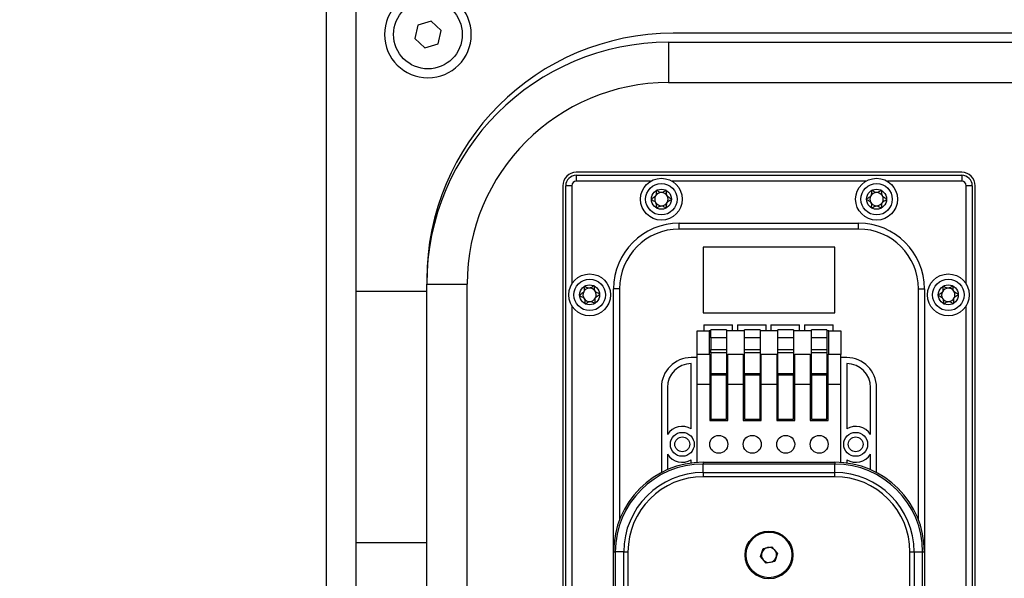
# Model space of a CAD drawing. Header units: millimetres. Extents: x 8 to 415, y 1 to 292.
# Tile 5 of 9: x 56 to 89, y 227 to 246. Entities that reach past the tile are written whole.
import ezdxf

# ---------------------------------------------------------------- set-up
doc = ezdxf.new("R2010")
doc.units = ezdxf.units.MM
doc.styles.add('SLDTEXTSTYLE1', font='TXT', dxfattribs={"width": 0.7})
doc.dimstyles.new('SLDDIMSTYLE0', dxfattribs={"dimtxt": 3.5, "dimasz": 3.302, "dimexe": 0, "dimexo": 0.0625, "dimgap": 0.875, "dimtad": 2, "dimlfac": 5, "dimrnd": 1e-09, "dimzin": 12, "dimdsep": 46, "dimtxsty": 'SLDTEXTSTYLE1', "dimsah": 1, "dimcen": 0.09, "dimadec": 0, "dimazin": 3, "dimtfac": 1, "dimtdec": 3, "dimtofl": 0, "dimtmove": 0, "dimatfit": 3, "dimfxl": 0, "dimfrac": 2, "dimtolj": 1, "dimtzin": 12, "dimarcsym": 0})

# ---------------------------------------------------------------- blocks, each defined once
blk = doc.blocks.new('_D')
at = {"color": 7, "linetype": 'Continuous', "lineweight": 0}
for p, q in [((68.88, 248.495), (47.68, 248.495)), ((48.68, 248.495), (48.68, 156.295)), ((68.88, 156.295), (47.68, 156.295))]:
    blk.add_line(p, q, dxfattribs=at)
at = {"color": 7, "linetype": 'Continuous', "lineweight": 18}
for points in [[(48.68, 248.495), (48.172, 245.193), (49.188, 245.193)], [(48.68, 156.295), (49.188, 159.597), (48.172, 159.597)]]:
    blk.add_solid(points, dxfattribs=at)
at = {"color": 7, "linetype": 'Continuous', "lineweight": 18, "insert": (44.168, 198.895), "char_height": 3.5, "attachment_point": 1, "rotation": 90, "style": 'SLDTEXTSTYLE1'}
blk.add_mtext('461', dxfattribs=at)

msp = doc.modelspace()

# ---------------------------------------------------------------- linework, layer by layer
at = {"color": 7, "linetype": 'Continuous', "lineweight": 25}
for p, q in [((66.68, 246.2949), (66.68, 158.4949)), ((67.68, 236.4949), (67.68, 246.2949)), ((70.1836, 245.545), (69.742, 245.4097)), ((70.5216, 245.2303), (70.1836, 245.545)), ((69.742, 245.4097), (69.6384, 244.9596)), ((70.418, 244.7802), (70.5216, 245.2303)), ((115.28, 245.1349), (78.28, 245.1349)), ((69.6384, 244.9596), (69.9764, 244.6448)), ((69.9764, 244.6448), (70.418, 244.7802)), ((78.13, 244.8349), (78.13, 243.4849)), ((78.13, 244.8349), (115.13, 244.8349)), ((78.13, 243.4849), (115.13, 243.4849)), ((87.94, 240.4849), (75.04, 240.4849)), ((75.04, 240.3849), (75.04, 240.1849)), ((75.04, 240.3849), (87.94, 240.3849)), ((77.5295, 240.1849), (75.04, 240.1849)), ((84.7295, 240.1849), (78.2506, 240.1849)), ((87.94, 240.1849), (85.4506, 240.1849)), ((87.94, 240.3849), (87.94, 240.1849)), ((74.59, 240.0349), (74.59, 211.1349)), ((74.89, 240.0349), (74.69, 240.0349)), ((74.69, 211.1349), (74.69, 240.0349)), ((74.89, 240.0349), (74.89, 236.7455)), ((88.29, 240.0349), (88.09, 240.0349)), ((88.09, 236.7455), (88.09, 240.0349)), ((88.29, 240.0349), (88.29, 211.1349)), ((88.39, 211.1349), (88.39, 240.0349)), ((78.49, 238.5849), (78.49, 238.7849)), ((78.49, 238.7849), (84.49, 238.7849)), ((84.49, 238.5849), (78.49, 238.5849)), ((84.49, 238.5849), (84.49, 238.7849)), ((79.29, 237.9849), (79.29, 235.7849)), ((83.69, 237.9849), (79.29, 237.9849)), ((83.69, 235.7849), (83.69, 237.9849)), ((70.04, 236.8949), (70.04, 236.7449)), ((70.04, 236.7449), (71.39, 236.7449)), ((70.04, 167.7449), (70.04, 236.7449)), ((71.39, 167.7449), (71.39, 236.7449)), ((76.49, 236.5849), (76.29, 236.5849)), ((76.29, 227.7849), (76.29, 236.5849)), ((76.49, 236.5849), (76.49, 228.862)), ((86.49, 228.862), (86.49, 236.5849)), ((86.49, 236.5849), (86.69, 236.5849)), ((86.69, 236.5849), (86.69, 227.7849)), ((70.04, 236.4949), (67.68, 236.4949)), ((67.68, 228.0949), (67.68, 236.4949)), ((74.89, 236.0244), (74.89, 225.5455)), ((88.09, 225.5455), (88.09, 236.0244)), ((79.29, 235.7849), (83.69, 235.7849)), ((79.314, 235.3849), (79.314, 235.1849)), ((79.314, 235.3849), (80.274, 235.3849)), ((80.07, 235.2103), (79.55, 235.2103)), ((79.55, 234.9515), (79.55, 235.2103)), ((80.07, 235.2103), (80.07, 234.9515)), ((80.274, 235.1849), (80.274, 235.3849)), ((80.434, 235.3849), (80.434, 235.1849)), ((80.434, 235.3849), (81.394, 235.3849)), ((81.19, 235.2103), (80.67, 235.2103)), ((80.67, 234.9515), (80.67, 235.2103)), ((81.19, 235.2103), (81.19, 234.9515)), ((81.394, 235.1849), (81.394, 235.3849)), ((81.554, 235.3849), (81.554, 235.1849)), ((81.554, 235.3849), (82.514, 235.3849)), ((82.31, 235.2103), (81.79, 235.2103)), ((81.79, 234.9515), (81.79, 235.2103)), ((82.31, 235.2103), (82.31, 234.9515)), ((82.514, 235.1849), (82.514, 235.3849)), ((82.674, 235.3849), (82.674, 235.1849)), ((82.674, 235.3849), (83.634, 235.3849)), ((83.43, 235.2103), (82.91, 235.2103)), ((82.91, 234.9515), (82.91, 235.2103)), ((83.43, 235.2103), (83.43, 234.9515)), ((83.634, 235.1849), (83.634, 235.3849)), ((79.09, 235.1849), (79.49, 235.1849)), ((79.09, 234.3849), (79.09, 235.1849)), ((79.49, 235.1849), (79.49, 234.3849)), ((79.55, 235.1849), (79.49, 235.1849)), ((80.07, 234.9515), (79.55, 234.9515)), ((79.55, 234.9515), (79.55, 234.5585)), ((80.67, 235.1849), (80.07, 235.1849)), ((80.07, 234.9515), (80.07, 234.5585)), ((81.19, 234.9515), (80.67, 234.9515)), ((80.67, 234.5585), (80.67, 234.9515)), ((81.79, 235.1849), (81.19, 235.1849)), ((81.19, 234.9515), (81.19, 234.5585)), ((82.31, 234.9515), (81.79, 234.9515)), ((81.79, 234.5585), (81.79, 234.9515)), ((82.91, 235.1849), (82.31, 235.1849)), ((82.31, 234.9515), (82.31, 234.5585)), ((83.43, 234.9515), (82.91, 234.9515)), ((82.91, 234.5585), (82.91, 234.9515)), ((83.49, 235.1849), (83.43, 235.1849)), ((83.43, 234.9515), (83.43, 234.5585)), ((83.49, 234.3849), (83.49, 235.1849)), ((83.49, 235.1849), (83.89, 235.1849)), ((83.89, 235.1849), (83.89, 234.3849)), ((79.55, 234.5585), (80.07, 234.5585)), ((79.55, 234.4448), (79.55, 234.5585)), ((80.07, 234.5585), (80.07, 234.4448)), ((80.67, 234.5585), (81.19, 234.5585)), ((80.67, 234.4448), (80.67, 234.5585)), ((81.19, 234.5585), (81.19, 234.4448)), ((81.79, 234.5585), (82.31, 234.5585)), ((81.79, 234.4448), (81.79, 234.5585)), ((82.31, 234.5585), (82.31, 234.4448)), ((82.91, 234.5585), (83.43, 234.5585)), ((82.91, 234.4448), (82.91, 234.5585)), ((83.43, 234.5585), (83.43, 234.4448)), ((79.09, 234.2849), (78.89, 234.2849)), ((79.09, 233.3849), (79.09, 234.3849)), ((79.51, 234.3849), (79.09, 234.3849)), ((79.51, 234.3849), (79.51, 233.3849)), ((79.51, 234.3849), (79.55, 234.3849)), ((80.07, 234.4448), (79.55, 234.4448)), ((79.55, 234.4448), (79.55, 233.7519)), ((80.07, 234.4448), (80.07, 233.7519)), ((80.07, 234.3849), (80.11, 234.3849)), ((80.11, 233.3849), (80.11, 234.3849)), ((80.63, 234.3849), (80.11, 234.3849)), ((80.63, 234.3849), (80.63, 233.3849)), ((80.63, 234.3849), (80.67, 234.3849)), ((81.19, 234.4448), (80.67, 234.4448)), ((80.67, 233.7519), (80.67, 234.4448)), ((81.19, 234.4448), (81.19, 233.7519)), ((81.19, 234.3849), (81.23, 234.3849)), ((81.75, 234.3849), (81.23, 234.3849)), ((81.23, 233.3849), (81.23, 234.3849)), ((81.75, 234.3849), (81.75, 233.3849)), ((81.75, 234.3849), (81.79, 234.3849)), ((82.31, 234.4448), (81.79, 234.4448)), ((81.79, 233.7519), (81.79, 234.4448)), ((82.31, 234.4448), (82.31, 233.7519)), ((82.31, 234.3849), (82.35, 234.3849)), ((82.87, 234.3849), (82.35, 234.3849)), ((82.35, 233.3849), (82.35, 234.3849)), ((82.87, 234.3849), (82.87, 233.3849)), ((82.87, 234.3849), (82.91, 234.3849)), ((83.43, 234.4448), (82.91, 234.4448)), ((82.91, 233.7519), (82.91, 234.4448)), ((83.43, 234.4448), (83.43, 233.7519)), ((83.43, 234.3849), (83.47, 234.3849)), ((83.89, 234.3849), (83.47, 234.3849)), ((83.47, 233.3849), (83.47, 234.3849)), ((83.89, 233.3849), (83.89, 234.3849)), ((84.09, 234.2849), (83.89, 234.2849)), ((78.89, 231.9045), (78.89, 234.0849)), ((84.09, 234.0849), (84.09, 231.9045)), ((79.55, 233.7519), (80.07, 233.7519)), ((79.55, 233.6969), (79.55, 233.7519)), ((80.07, 233.6969), (79.55, 233.6969)), ((79.55, 233.6969), (79.55, 232.2249)), ((80.07, 233.7519), (80.07, 233.6969)), ((80.07, 232.2249), (80.07, 233.6969)), ((80.67, 233.7519), (81.19, 233.7519)), ((80.67, 233.6969), (80.67, 233.7519)), ((80.67, 233.6969), (80.67, 232.2249)), ((81.19, 233.6969), (80.67, 233.6969)), ((81.19, 233.7519), (81.19, 233.6969)), ((81.19, 232.2249), (81.19, 233.6969)), ((81.79, 233.7519), (82.31, 233.7519)), ((81.79, 233.6969), (81.79, 233.7519)), ((82.31, 233.6969), (81.79, 233.6969)), ((81.79, 233.6969), (81.79, 232.2249)), ((82.31, 233.7519), (82.31, 233.6969)), ((82.31, 232.2249), (82.31, 233.6969)), ((82.91, 233.7519), (83.43, 233.7519)), ((82.91, 233.6969), (82.91, 233.7519)), ((82.91, 233.6969), (82.91, 232.2249)), ((83.43, 233.6969), (82.91, 233.6969)), ((83.43, 233.7519), (83.43, 233.6969)), ((83.43, 232.2249), (83.43, 233.6969)), ((77.89, 233.2849), (77.89, 230.4382)), ((78.09, 233.2849), (78.09, 231.7166)), ((79.51, 233.3849), (79.09, 233.3849)), ((79.09, 230.7783), (79.09, 233.3849)), ((79.51, 233.3849), (79.51, 232.1849)), ((80.63, 233.3849), (80.11, 233.3849)), ((80.11, 232.1849), (80.11, 233.3849)), ((80.63, 233.3849), (80.63, 232.1849)), ((81.75, 233.3849), (81.23, 233.3849)), ((81.23, 232.1849), (81.23, 233.3849)), ((81.75, 233.3849), (81.75, 232.1849)), ((82.87, 233.3849), (82.35, 233.3849)), ((82.35, 232.1849), (82.35, 233.3849)), ((82.87, 233.3849), (82.87, 232.1849)), ((83.89, 233.3849), (83.47, 233.3849)), ((83.47, 232.1849), (83.47, 233.3849)), ((83.89, 230.7783), (83.89, 233.3849)), ((84.89, 231.7166), (84.89, 233.2849)), ((85.09, 230.4382), (85.09, 233.2849)), ((79.51, 232.1849), (80.11, 232.1849)), ((79.55, 232.2249), (80.07, 232.2249)), ((80.63, 232.1849), (81.23, 232.1849)), ((80.67, 232.2249), (81.19, 232.2249)), ((81.75, 232.1849), (82.35, 232.1849)), ((81.79, 232.2249), (82.31, 232.2249)), ((82.87, 232.1849), (83.47, 232.1849)), ((82.91, 232.2249), (83.43, 232.2249)), ((78.09, 231.0533), (78.09, 230.5345)), ((84.89, 230.5345), (84.89, 231.0533)), ((78.89, 230.7581), (78.89, 230.8653)), ((79.29, 230.7849), (83.69, 230.7849)), ((79.29, 230.7849), (79.29, 230.7263)), ((79.29, 230.4435), (79.29, 230.7263)), ((83.69, 230.7263), (79.29, 230.7263)), ((83.69, 230.7849), (83.69, 230.7263)), ((83.69, 230.4435), (83.69, 230.7263)), ((84.09, 230.8653), (84.09, 230.7581)), ((79.29, 230.4435), (79.29, 230.3021)), ((79.29, 230.4435), (83.69, 230.4435)), ((83.69, 230.3021), (79.29, 230.3021)), ((83.69, 230.3021), (83.69, 230.4435)), ((67.68, 176.6949), (67.68, 228.0949)), ((70.04, 228.0949), (67.68, 228.0949)), ((81.2996, 227.905), (81.5854, 227.9598)), ((81.5854, 227.9598), (81.7758, 227.7398)), ((76.29, 215.3849), (76.29, 227.7849)), ((76.29, 227.7849), (76.3486, 227.7849)), ((76.3486, 227.7849), (76.3486, 215.3849)), ((76.6314, 227.7849), (76.3486, 227.7849)), ((76.6314, 227.7849), (76.7729, 227.7849)), ((76.6314, 215.3849), (76.6314, 227.7849)), ((76.7729, 227.7849), (76.7729, 215.3849)), ((81.2042, 227.6301), (81.2996, 227.905)), ((81.3946, 227.41), (81.2042, 227.6301)), ((81.7758, 227.7398), (81.6804, 227.4649)), ((86.2072, 227.7849), (86.3486, 227.7849)), ((86.2072, 215.3849), (86.2072, 227.7849)), ((86.3486, 227.7849), (86.3486, 215.3849)), ((86.3486, 227.7849), (86.6314, 227.7849)), ((86.6314, 215.3849), (86.6314, 227.7849)), ((86.6314, 227.7849), (86.69, 227.7849)), ((86.69, 227.7849), (86.69, 215.3849)), ((81.6804, 227.4649), (81.3946, 227.41))]:
    msp.add_line(p, q, dxfattribs=at)
for centre, radius in [((70.08, 245.0949), 1.15), ((77.89, 239.5849), 0.7), ((85.09, 239.5849), 0.7), ((77.89, 239.5849), 0.5258), ((77.89, 239.5849), 0.335), ((85.09, 239.5849), 0.5258), ((85.09, 239.5849), 0.335), ((75.49, 236.3849), 0.7), ((75.49, 236.3849), 0.5258), ((87.49, 236.3849), 0.7), ((87.49, 236.3849), 0.5258), ((75.49, 236.3849), 0.335), ((87.49, 236.3849), 0.335), ((78.59, 231.3849), 0.4), ((78.59, 231.3849), 0.25), ((79.81, 231.3849), 0.3), ((80.93, 231.3849), 0.3), ((82.05, 231.3849), 0.3), ((83.17, 231.3849), 0.3), ((84.39, 231.3849), 0.4), ((84.39, 231.3849), 0.25), ((81.49, 227.6849), 0.8), ((81.49, 227.6849), 0.764)]:
    msp.add_circle(centre, radius, dxfattribs=at)
for centre, radius, start, end in [((70.08, 245.0949), 1.45, 0, 180), ((70.08, 245.0949), 1.45, 180, 0), ((78.28, 236.8949), 8.24, 90, 180), ((78.13, 236.7449), 8.09, 90, 180), ((78.13, 236.7449), 6.74, 90, 180), ((75.04, 240.0349), 0.45, 90, 180), ((87.94, 240.0349), 0.45, 0, 90), ((75.04, 240.0349), 0.35, 90, 180), ((75.04, 240.0349), 0.15, 90, 180), ((87.94, 240.0349), 0.35, 0, 90), ((87.94, 240.0349), 0.15, 0, 90), ((77.89, 239.5849), 0.2233, 150.1986, 210.1986), ((77.89, 239.5849), 0.2233, 90.1986, 150.1986), ((77.89, 239.5849), 0.2233, 30.1986, 90.1986), ((77.89, 239.5849), 0.2233, 330.1986, 30.1986), ((85.09, 239.5849), 0.2233, 149.64122, 209.64122), ((85.09, 239.5849), 0.2233, 89.64122, 149.64122), ((85.09, 239.5849), 0.2233, 29.64122, 89.64122), ((85.09, 239.5849), 0.2233, 329.64122, 29.64122), ((77.89, 239.5849), 0.2233, 210.1986, 270.1986), ((77.89, 239.5849), 0.2233, 270.1986, 330.1986), ((85.09, 239.5849), 0.2233, 209.64122, 269.64122), ((85.09, 239.5849), 0.2233, 269.64122, 329.64122), ((78.49, 236.5849), 2.2, 90, 180), ((78.49, 236.5849), 2, 90, 180), ((84.49, 236.5849), 2.2, 0, 90), ((84.49, 236.5849), 2, 0, 90), ((75.49, 236.3849), 0.2233, 93.31925, 153.31925), ((75.49, 236.3849), 0.2233, 33.31925, 93.31925), ((87.49, 236.3849), 0.2233, 91.97593, 151.97593), ((87.49, 236.3849), 0.2233, 31.97593, 91.97593), ((75.49, 236.3849), 0.2233, 153.31925, 213.31925), ((75.49, 236.3849), 0.2233, 213.31925, 273.31925), ((75.49, 236.3849), 0.2233, 273.31925, 333.31925), ((75.49, 236.3849), 0.2233, 333.31925, 33.31925), ((87.49, 236.3849), 0.2233, 151.97593, 211.97593), ((87.49, 236.3849), 0.2233, 211.97593, 271.97593), ((87.49, 236.3849), 0.2233, 271.97593, 331.97593), ((87.49, 236.3849), 0.2233, 331.97593, 31.97593), ((78.89, 233.2849), 1, 90, 180), ((84.09, 233.2849), 1, 0, 90), ((78.89, 233.2849), 0.8, 90, 180), ((84.09, 233.2849), 0.8, 0, 90), ((78.59, 231.3849), 0.6, 60, 146.44269), ((84.39, 231.3849), 0.6, 33.55731, 120), ((78.59, 231.3849), 0.6, 213.55731, 300), ((84.39, 231.3849), 0.6, 240, 326.44269), ((79.29, 227.7849), 3, 90, 180), ((79.29, 227.7849), 2.9414, 90, 180), ((83.69, 227.7849), 3, 0, 90), ((83.69, 227.7849), 2.9414, 0, 90), ((79.29, 227.7849), 2.6586, 90, 180), ((79.29, 227.7849), 2.5172, 90, 180), ((83.69, 227.7849), 2.6586, 0, 90), ((83.69, 227.7849), 2.5172, 0, 90), ((81.49, 227.6849), 0.252, 160.86263, 220.86263), ((81.49, 227.6849), 0.252, 100.86263, 160.86263), ((81.49, 227.6849), 0.252, 40.86263, 100.86263), ((81.49, 227.6849), 0.252, 340.86263, 40.86263), ((81.49, 227.6849), 0.252, 220.86263, 280.86263), ((81.49, 227.6849), 0.252, 280.86263, 340.86263)]:
    msp.add_arc(centre, radius, start, end, dxfattribs=at)
for points, knots in [([(77.7215, 239.8745), (77.7204, 239.8736), (77.7181, 239.8717), (77.7146, 239.8635), (77.7124, 239.8316), (77.7179, 239.7746), (77.7056, 239.6906), (77.6393, 239.6374), (77.5874, 239.6133), (77.561, 239.5952), (77.5557, 239.5881), (77.5552, 239.5851), (77.555, 239.5838)], [0, 0, 0, 0, 0.01112197, 0.02421615, 0.07127455, 0.27178855, 0.5, 0.72821145, 0.92872545, 0.97578385, 0.98887803, 1, 1, 1, 1]), ([(78.0565, 239.8756), (78.0551, 239.8761), (78.052, 239.8773), (78.0451, 239.8762), (78.0291, 239.8697), (77.9901, 239.8446), (77.9357, 239.8098), (77.86, 239.8065), (77.8045, 239.8336), (77.765, 239.8589), (77.74, 239.8729), (77.7291, 239.8758), (77.7244, 239.8758), (77.7222, 239.8748), (77.7215, 239.8745)], [0, 0, 0, 0, 0.0120474, 0.0265092, 0.0561649, 0.1531057, 0.4060635, 0.574479, 0.747564, 0.9016754, 0.9627172, 0.9799594, 0.9937673, 1, 1, 1, 1]), ([(78.225, 239.5861), (78.2249, 239.5868), (78.2248, 239.589), (78.2229, 239.5925), (78.2194, 239.5964), (78.2118, 239.6026), (78.1886, 239.6163), (78.1477, 239.637), (78.0963, 239.6711), (78.0609, 239.7381), (78.0635, 239.8028), (78.0652, 239.8497), (78.0627, 239.8673), (78.0594, 239.8734), (78.0574, 239.8749), (78.0565, 239.8756)], [0, 0, 0, 0, 0.0062323, 0.01777215, 0.03167771, 0.04836448, 0.0984054, 0.25250654, 0.42558, 0.59398432, 0.8469253, 0.94385968, 0.98002422, 0.99064479, 1, 1, 1, 1]), ([(84.9243, 239.8761), (84.9233, 239.8752), (84.9209, 239.8734), (84.9174, 239.8652), (84.9148, 239.8333), (84.9198, 239.7763), (84.9066, 239.6923), (84.8398, 239.6398), (84.7877, 239.6163), (84.7611, 239.5984), (84.7557, 239.5913), (84.7552, 239.5884), (84.755, 239.587)], [0, 0, 0, 0, 0.01112197, 0.02421615, 0.07127455, 0.27178855, 0.5, 0.72821145, 0.92872545, 0.97578385, 0.98887803, 1, 1, 1, 1]), ([(85.2593, 239.874), (85.2579, 239.8745), (85.2549, 239.8757), (85.2479, 239.8746), (85.2319, 239.8683), (85.1927, 239.8437), (85.1378, 239.8094), (85.0621, 239.8068), (85.0069, 239.8345), (84.9676, 239.8601), (84.9428, 239.8744), (84.932, 239.8774), (84.9273, 239.8774), (84.925, 239.8764), (84.9243, 239.8761)], [0, 0, 0, 0, 0.0120474, 0.0265092, 0.0561649, 0.1531057, 0.4060635, 0.574479, 0.747564, 0.9016754, 0.9627172, 0.9799594, 0.9937673, 1, 1, 1, 1]), ([(85.425, 239.5828), (85.4249, 239.5836), (85.4248, 239.5858), (85.4229, 239.5893), (85.4195, 239.5931), (85.412, 239.5995), (85.3888, 239.6134), (85.3482, 239.6345), (85.2972, 239.6691), (85.2624, 239.7364), (85.2656, 239.8011), (85.2678, 239.848), (85.2654, 239.8656), (85.2622, 239.8718), (85.2602, 239.8733), (85.2593, 239.874)], [0, 0, 0, 0, 0.0062323, 0.01777215, 0.03167771, 0.04836448, 0.0984054, 0.25250654, 0.42558, 0.59398432, 0.8469253, 0.94385968, 0.98002422, 0.99064479, 1, 1, 1, 1]), ([(77.555, 239.5838), (77.5551, 239.583), (77.5553, 239.5808), (77.5572, 239.5773), (77.5606, 239.5735), (77.5682, 239.5672), (77.5915, 239.5535), (77.6323, 239.5329), (77.6837, 239.4987), (77.7191, 239.4318), (77.7166, 239.367), (77.7148, 239.3202), (77.7174, 239.3026), (77.7206, 239.2964), (77.7226, 239.2949), (77.7235, 239.2942)], [0, 0, 0, 0, 0.0062323, 0.0177721, 0.0316777, 0.0483645, 0.0984054, 0.2525065, 0.42558, 0.5939843, 0.8469253, 0.9438597, 0.9800242, 0.9906448, 1, 1, 1, 1]), ([(78.0585, 239.2954), (78.0596, 239.2963), (78.0619, 239.2981), (78.0654, 239.3063), (78.0676, 239.3383), (78.0621, 239.3952), (78.0744, 239.4793), (78.1407, 239.5325), (78.1926, 239.5565), (78.219, 239.5746), (78.2244, 239.5818), (78.2248, 239.5847), (78.225, 239.5861)], [0, 0, 0, 0, 0.01112197, 0.02421615, 0.07127455, 0.27178855, 0.5, 0.72821145, 0.92872545, 0.97578385, 0.98887803, 1, 1, 1, 1]), ([(84.755, 239.587), (84.7551, 239.5863), (84.7553, 239.5841), (84.7571, 239.5806), (84.7605, 239.5767), (84.7681, 239.5704), (84.7912, 239.5564), (84.8318, 239.5354), (84.8829, 239.5007), (84.9177, 239.4335), (84.9145, 239.3687), (84.9123, 239.3219), (84.9146, 239.3043), (84.9178, 239.2981), (84.9198, 239.2966), (84.9207, 239.2959)], [0, 0, 0, 0, 0.0062323, 0.0177721, 0.0316777, 0.0483645, 0.0984054, 0.2525065, 0.42558, 0.5939843, 0.8469253, 0.9438597, 0.9800242, 0.9906448, 1, 1, 1, 1]), ([(85.2557, 239.2938), (85.2568, 239.2946), (85.2591, 239.2965), (85.2627, 239.3046), (85.2652, 239.3366), (85.2603, 239.3935), (85.2734, 239.4775), (85.3402, 239.53), (85.3923, 239.5536), (85.4189, 239.5714), (85.4243, 239.5785), (85.4248, 239.5815), (85.425, 239.5828)], [0, 0, 0, 0, 0.011122, 0.0242161, 0.0712746, 0.2717886, 0.5, 0.7282114, 0.9287254, 0.9757839, 0.988878, 1, 1, 1, 1]), ([(77.7235, 239.2942), (77.7249, 239.2937), (77.728, 239.2926), (77.735, 239.2937), (77.7509, 239.3001), (77.7899, 239.3252), (77.8444, 239.36), (77.9201, 239.3634), (77.9755, 239.3362), (78.0151, 239.311), (78.04, 239.2969), (78.0509, 239.294), (78.0556, 239.294), (78.0578, 239.2951), (78.0585, 239.2954)], [0, 0, 0, 0, 0.0120474, 0.0265092, 0.0561649, 0.1531057, 0.4060635, 0.574479, 0.747564, 0.9016754, 0.9627172, 0.9799594, 0.9937673, 1, 1, 1, 1]), ([(84.9207, 239.2959), (84.9221, 239.2953), (84.9252, 239.2942), (84.9321, 239.2952), (84.9481, 239.3015), (84.9874, 239.3262), (85.0422, 239.3605), (85.1179, 239.3631), (85.1731, 239.3354), (85.2124, 239.3098), (85.2372, 239.2955), (85.248, 239.2925), (85.2528, 239.2924), (85.255, 239.2934), (85.2557, 239.2938)], [0, 0, 0, 0, 0.0120474, 0.0265092, 0.0561649, 0.1531057, 0.4060635, 0.574479, 0.747564, 0.9016754, 0.9627172, 0.9799594, 0.9937673, 1, 1, 1, 1]), ([(75.306, 236.6649), (75.305, 236.6639), (75.3028, 236.6619), (75.2997, 236.6536), (75.2992, 236.6215), (75.3078, 236.565), (75.3001, 236.4804), (75.2368, 236.4236), (75.1863, 236.3968), (75.1609, 236.3773), (75.156, 236.3699), (75.1557, 236.3669), (75.1556, 236.3655)], [0, 0, 0, 0, 0.01112197, 0.02421615, 0.07127455, 0.27178855, 0.5, 0.72821145, 0.92872545, 0.97578385, 0.98887803, 1, 1, 1, 1]), ([(75.6404, 236.6843), (75.639, 236.6847), (75.6359, 236.6857), (75.629, 236.6842), (75.6134, 236.6769), (75.5759, 236.6497), (75.5233, 236.612), (75.4479, 236.6045), (75.3911, 236.6286), (75.3502, 236.6517), (75.3245, 236.6643), (75.3135, 236.6666), (75.3088, 236.6664), (75.3067, 236.6652), (75.306, 236.6649)], [0, 0, 0, 0, 0.0120474, 0.02650918, 0.05616488, 0.1531057, 0.4060635, 0.57447903, 0.747564, 0.90167539, 0.96271719, 0.97995945, 0.99376729, 1, 1, 1, 1]), ([(75.8245, 236.4043), (75.8243, 236.4051), (75.824, 236.4072), (75.8219, 236.4106), (75.8183, 236.4143), (75.8104, 236.4201), (75.7864, 236.4326), (75.7445, 236.4509), (75.6913, 236.4822), (75.6523, 236.5471), (75.6513, 236.612), (75.6505, 236.6588), (75.647, 236.6762), (75.6434, 236.6822), (75.6414, 236.6836), (75.6404, 236.6843)], [0, 0, 0, 0, 0.0062323, 0.0177721, 0.0316777, 0.0483645, 0.0984054, 0.2525065, 0.42558, 0.5939843, 0.8469253, 0.9438597, 0.9800242, 0.9906448, 1, 1, 1, 1]), ([(87.3126, 236.6691), (87.3116, 236.6682), (87.3093, 236.6663), (87.3061, 236.6579), (87.3048, 236.6259), (87.3121, 236.5692), (87.3024, 236.4848), (87.2378, 236.4296), (87.1867, 236.4039), (87.1608, 236.385), (87.1557, 236.3777), (87.1554, 236.3747), (87.1552, 236.3734)], [0, 0, 0, 0, 0.011122, 0.0242161, 0.0712746, 0.2717886, 0.5, 0.7282114, 0.9287254, 0.9757839, 0.988878, 1, 1, 1, 1]), ([(87.6474, 236.6806), (87.646, 236.6811), (87.6429, 236.6822), (87.636, 236.6808), (87.6202, 236.6739), (87.582, 236.6476), (87.5287, 236.6112), (87.4531, 236.6054), (87.3968, 236.6309), (87.3565, 236.6549), (87.3311, 236.6681), (87.3202, 236.6707), (87.3155, 236.6706), (87.3133, 236.6694), (87.3126, 236.6691)], [0, 0, 0, 0, 0.0120474, 0.0265092, 0.0561649, 0.1531057, 0.4060635, 0.574479, 0.747564, 0.9016754, 0.9627172, 0.9799594, 0.9937673, 1, 1, 1, 1]), ([(87.8248, 236.3965), (87.8247, 236.3972), (87.8245, 236.3994), (87.8225, 236.4028), (87.8189, 236.4066), (87.8111, 236.4126), (87.7874, 236.4256), (87.746, 236.445), (87.6936, 236.4775), (87.6561, 236.5433), (87.6566, 236.6081), (87.6569, 236.655), (87.6538, 236.6725), (87.6504, 236.6786), (87.6484, 236.68), (87.6474, 236.6806)], [0, 0, 0, 0, 0.0062323, 0.0177721, 0.0316777, 0.0483645, 0.0984054, 0.2525065, 0.42558, 0.5939843, 0.8469253, 0.9438597, 0.9800242, 0.9906448, 1, 1, 1, 1]), ([(75.1556, 236.3655), (75.1557, 236.3648), (75.156, 236.3626), (75.1581, 236.3592), (75.1617, 236.3556), (75.1697, 236.3498), (75.1936, 236.3373), (75.2355, 236.3189), (75.2887, 236.2876), (75.3277, 236.2227), (75.3287, 236.1579), (75.3295, 236.111), (75.333, 236.0936), (75.3366, 236.0876), (75.3386, 236.0862), (75.3396, 236.0856)], [0, 0, 0, 0, 0.0062323, 0.0177721, 0.0316777, 0.0483645, 0.0984054, 0.2525065, 0.42558, 0.5939843, 0.8469253, 0.9438597, 0.9800242, 0.9906448, 1, 1, 1, 1]), ([(75.674, 236.105), (75.6751, 236.1059), (75.6773, 236.1079), (75.6803, 236.1163), (75.6808, 236.1483), (75.6722, 236.2049), (75.6799, 236.2895), (75.7432, 236.3462), (75.7937, 236.373), (75.8191, 236.3926), (75.824, 236.4), (75.8243, 236.403), (75.8245, 236.4043)], [0, 0, 0, 0, 0.01112197, 0.02421615, 0.07127455, 0.27178855, 0.5, 0.72821145, 0.92872545, 0.97578385, 0.98887803, 1, 1, 1, 1]), ([(87.1552, 236.3734), (87.1553, 236.3726), (87.1556, 236.3705), (87.1576, 236.367), (87.1611, 236.3633), (87.1689, 236.3573), (87.1926, 236.3443), (87.234, 236.3249), (87.2865, 236.2924), (87.324, 236.2266), (87.3234, 236.1617), (87.3231, 236.1149), (87.3262, 236.0974), (87.3297, 236.0913), (87.3317, 236.0899), (87.3326, 236.0892)], [0, 0, 0, 0, 0.0062323, 0.01777215, 0.03167771, 0.04836448, 0.0984054, 0.25250654, 0.42558, 0.59398432, 0.8469253, 0.94385968, 0.98002422, 0.99064479, 1, 1, 1, 1]), ([(87.6674, 236.1008), (87.6685, 236.1017), (87.6707, 236.1036), (87.6739, 236.1119), (87.6752, 236.1439), (87.6679, 236.2006), (87.6776, 236.2851), (87.7422, 236.3403), (87.7934, 236.3659), (87.8192, 236.3848), (87.8243, 236.3921), (87.8247, 236.3951), (87.8248, 236.3965)], [0, 0, 0, 0, 0.011122, 0.0242161, 0.0712746, 0.2717886, 0.5, 0.7282114, 0.9287254, 0.9757839, 0.988878, 1, 1, 1, 1]), ([(75.3396, 236.0856), (75.341, 236.0852), (75.3442, 236.0842), (75.351, 236.0857), (75.3666, 236.093), (75.4042, 236.1201), (75.4567, 236.1579), (75.5321, 236.1653), (75.5889, 236.1412), (75.6298, 236.1182), (75.6555, 236.1055), (75.6665, 236.1032), (75.6712, 236.1035), (75.6734, 236.1046), (75.674, 236.105)], [0, 0, 0, 0, 0.0120474, 0.0265092, 0.0561649, 0.1531057, 0.4060635, 0.574479, 0.747564, 0.9016754, 0.9627172, 0.9799594, 0.9937673, 1, 1, 1, 1]), ([(87.3326, 236.0892), (87.334, 236.0887), (87.3371, 236.0877), (87.3441, 236.089), (87.3598, 236.096), (87.398, 236.1222), (87.4514, 236.1587), (87.5269, 236.1644), (87.5832, 236.139), (87.6235, 236.115), (87.6489, 236.1017), (87.6598, 236.0992), (87.6645, 236.0993), (87.6667, 236.1004), (87.6674, 236.1008)], [0, 0, 0, 0, 0.0120474, 0.0265092, 0.0561649, 0.1531057, 0.4060635, 0.574479, 0.747564, 0.9016754, 0.9627172, 0.9799594, 0.9937673, 1, 1, 1, 1])]:
    msp.add_open_spline(points, degree=3, knots=knots, dxfattribs=at)

# ---------------------------------------------------------------- dimensions: what is measured, and where the dimension line sits
at = {"color": 7, "linetype": 'Continuous', "lineweight": 18}
dim = msp.add_linear_dim(base=(48.68, 156.2949), p1=(68.88, 248.4949), p2=(68.88, 156.2949), angle=90, dimstyle='SLDDIMSTYLE0', dxfattribs=at)
dim.commit()
dim.dimension.update_dxf_attribs({"geometry": '_D', "text_midpoint": (48.68, 202.3949), "dimtype": 160})

doc.saveas('drawing.dxf')
